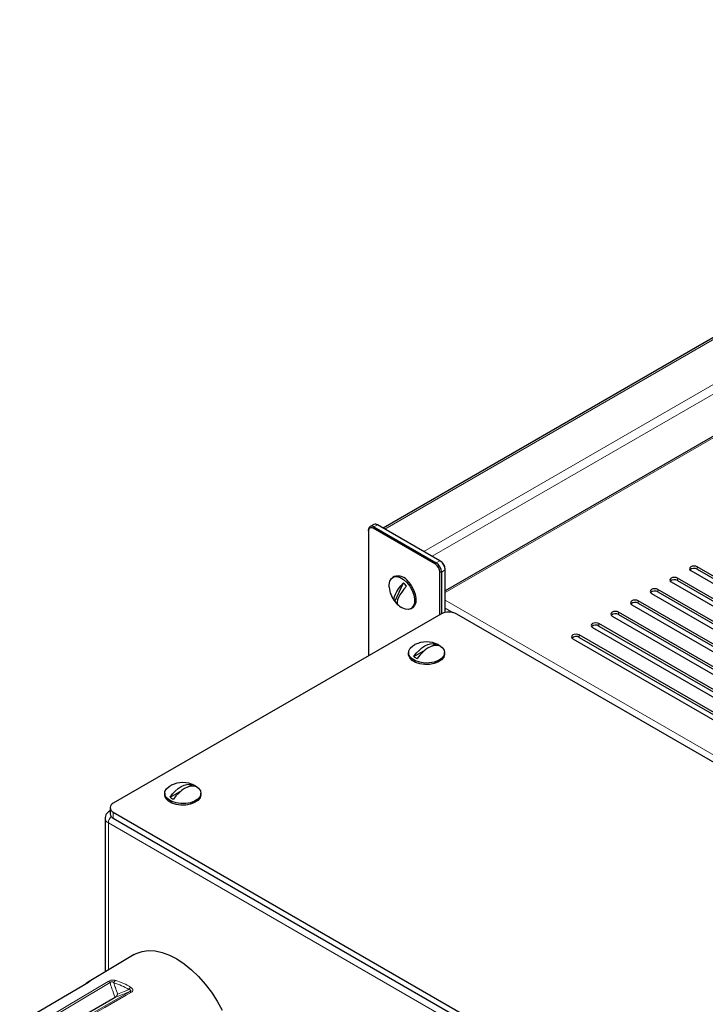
# Model space of a CAD drawing. Header units: millimetres. Extents: x 1 to 419, y 2 to 295.
# Tile 17 of 59: x 59 to 96, y 84 to 137. Entities that reach past the tile are written whole.
import ezdxf

# ---------------------------------------------------------------- set-up
doc = ezdxf.new("R2010")
doc.units = ezdxf.units.MM

msp = doc.modelspace()

# ---------------------------------------------------------------- linework, layer by layer
at = {"color": 7, "linetype": 'Continuous', "lineweight": 25}
for p, q in [((126.0355, 136.919), (78.5021, 109.4786)), ((126.0287, 131.5896), (81.8468, 106.084)), ((77.9982, 109.6738), (77.8002, 109.5595)), ((78.0002, 109.5397), (81.366, 107.5967)), ((81.564, 107.7109), (78.1982, 109.654)), ((77.7173, 109.3274), (77.7173, 109.3764)), ((77.7173, 109.3274), (77.7173, 102.5835)), ((81.3236, 107.5232), (77.9578, 109.4662)), ((81.564, 107.7109), (81.6064, 107.6864)), ((104.5308, 102.1426), (95.4516, 107.384)), ((79.0966, 106.8568), (79.0259, 106.816)), ((81.564, 104.8041), (81.564, 107.1068)), ((81.6489, 107.1068), (81.6489, 104.8521)), ((81.8468, 107.2211), (81.8468, 107.27)), ((81.8468, 104.9188), (81.8468, 107.2211)), ((95.098, 107.1799), (104.1773, 101.9385)), ((95.4516, 107.2533), (104.5308, 102.012)), ((79.1238, 105.5231), (79.5925, 106.5194)), ((94.0374, 106.5676), (103.1166, 101.3262)), ((103.4702, 101.5303), (94.3909, 106.7717)), ((94.3909, 106.641), (103.4702, 101.3997)), ((92.9767, 105.9553), (102.056, 100.7139)), ((102.4095, 100.918), (93.3303, 106.1594)), ((93.3303, 106.0287), (102.4095, 100.7874)), ((91.916, 105.343), (100.9953, 100.1016)), ((101.3488, 100.3057), (92.2696, 105.5471)), ((92.2696, 105.4164), (101.3488, 100.1751)), ((81.6206, 104.8368), (63.9429, 94.6317)), ((80.0009, 105.1272), (80.0716, 105.168)), ((124.1884, 80.7527), (82.4691, 104.8368)), ((90.8554, 104.7306), (99.9346, 99.4893)), ((100.2882, 99.6934), (91.2089, 104.9348)), ((91.2089, 104.8041), (100.2882, 99.5628)), ((99.2275, 99.0811), (90.1483, 104.3224)), ((90.1483, 104.1918), (99.2275, 98.9505)), ((98.1669, 98.4688), (89.0876, 103.7101)), ((89.7947, 104.1183), (98.874, 98.877)), ((81.0769, 103.0779), (81.3473, 103.234)), ((88.7341, 103.506), (97.8133, 98.2647)), ((89.0876, 103.5795), (98.1669, 98.3382)), ((79.8678, 102.755), (79.8678, 102.6733)), ((80.1544, 102.5453), (80.7925, 102.9137)), ((81.8178, 102.6733), (81.8178, 102.755)), ((66.7156, 95.1624), (66.7156, 95.0807)), ((67.0022, 94.9527), (67.6403, 95.3211)), ((67.9247, 95.4853), (68.1951, 95.6414)), ((68.6656, 95.0807), (68.6656, 95.1624)), ((63.7672, 94.2138), (63.7405, 94.1984)), ((63.7672, 94.3868), (63.7672, 94.0601)), ((63.9429, 94.1418), (105.6622, 70.0578)), ((63.4985, 93.807), (63.4985, 85.521)), ((63.9429, 93.8152), (105.6622, 69.7312)), ((65.0734, 86.4528), (62.5439, 84.9563)), ((62.5944, 84.9573), (58.8908, 82.772)), ((64.0371, 84.145), (60.2813, 81.9768))]:
    msp.add_line(p, q, dxfattribs=at)
at = {"color": 8, "linetype": 'Continuous', "lineweight": 18}
for p, q in [((78.5958, 109.4245), (126.1389, 136.8705)), ((80.6888, 108.2162), (126.0258, 134.3886)), ((126.252, 133.9967), (81.1414, 107.9549)), ((126.0976, 131.5415), (81.8468, 105.9961)), ((77.9578, 109.4662), (78.0002, 109.5397)), ((78.1982, 109.654), (78.0002, 109.5397)), ((81.3236, 107.5232), (81.366, 107.5967)), ((81.366, 107.5967), (81.564, 107.7109)), ((95.4516, 107.2533), (95.4516, 107.384)), ((81.564, 107.1068), (81.6489, 107.1068)), ((81.8468, 107.2211), (81.6489, 107.1068)), ((94.3909, 106.641), (94.3909, 106.7717)), ((93.3303, 106.0287), (93.3303, 106.1594)), ((81.8468, 105.5879), (124.2732, 81.0956)), ((92.2696, 105.4164), (92.2696, 105.5471)), ((82.2884, 104.9084), (81.8468, 105.1633)), ((91.2089, 104.8041), (91.2089, 104.9348)), ((90.1483, 104.1918), (90.1483, 104.3224)), ((89.0876, 103.5795), (89.0876, 103.7101)), ((63.7672, 94.2094), (63.7404, 94.1984)), ((63.9429, 94.1418), (63.9429, 93.8152)), ((105.6763, 69.3148), (63.6742, 93.5621)), ((63.6742, 93.5621), (63.6742, 85.625)), ((63.7636, 84.9414), (60.1105, 82.7587)), ((61.0882, 82.3078), (64.8233, 84.4527))]:
    msp.add_line(p, q, dxfattribs=at)
at = {"color": 7, "linetype": 'Continuous', "lineweight": 25, "flags": 128}
for points in [[(95.4516, 107.384), (95.3705, 107.4153), (95.2748, 107.4262), (95.1791, 107.4153), (95.098, 107.384), (95.0438, 107.3372), (95.0248, 107.2819), (95.0438, 107.2267), (95.098, 107.1799)], [(78.8269, 106.2944), (78.8253, 106.4183), (78.8624, 106.6094), (78.9477, 106.7533), (79.0751, 106.8391), (79.2349, 106.8606), (79.4154, 106.8162), (79.6031, 106.7091), (79.7842, 106.5474)], [(79.1238, 105.5231), (79.094, 105.5885), (79.0908, 105.6761), (79.1144, 105.784), (79.1643, 105.9094), (79.2392, 106.0492), (79.3372, 106.1999), (79.4559, 106.358), (79.5925, 106.5194)], [(79.7615, 106.3384), (79.625, 106.177), (79.5062, 106.0189), (79.4082, 105.8682), (79.3334, 105.7284), (79.2835, 105.603), (79.2599, 105.4951), (79.263, 105.4075), (79.2929, 105.3421)], [(79.7842, 106.5474), (79.9452, 106.3429), (80.0742, 106.1109), (80.1616, 105.8685), (80.2009, 105.6338), (80.1892, 105.4242), (80.1274, 105.2551), (80.0201, 105.1392), (79.8752, 105.085), (79.7034, 105.0966), (79.5176, 105.1731), (79.4496, 105.2157)], [(79.8549, 106.5882), (80.0159, 106.3837), (80.1449, 106.1517), (80.2323, 105.9094), (80.2716, 105.6747), (80.2599, 105.465), (80.1982, 105.296), (80.0908, 105.18), (80.0716, 105.168)], [(94.3909, 106.7717), (94.3098, 106.803), (94.2141, 106.8139), (94.1185, 106.803), (94.0374, 106.7717), (93.9832, 106.7248), (93.9641, 106.6696), (93.9832, 106.6144), (94.0374, 106.5676)], [(93.3303, 106.1594), (93.2492, 106.1906), (93.1535, 106.2016), (93.0578, 106.1906), (92.9767, 106.1594), (92.9225, 106.1125), (92.9035, 106.0573), (92.9225, 106.0021), (92.9767, 105.9553)], [(92.2696, 105.5471), (92.1885, 105.5783), (92.0928, 105.5893), (91.9971, 105.5783), (91.916, 105.5471), (91.8618, 105.5002), (91.8428, 105.445), (91.8618, 105.3898), (91.916, 105.343)], [(91.2089, 104.9348), (91.1278, 104.966), (91.0322, 104.977), (90.9365, 104.966), (90.8554, 104.9348), (90.8012, 104.8879), (90.7822, 104.8327), (90.8012, 104.7775), (90.8554, 104.7306)], [(90.1483, 104.3224), (90.0672, 104.3537), (89.9715, 104.3647), (89.8758, 104.3537), (89.7947, 104.3224), (89.7405, 104.2756), (89.7215, 104.2204), (89.7405, 104.1652), (89.7947, 104.1183)], [(89.0876, 103.7101), (89.0065, 103.7414), (88.9108, 103.7524), (88.8152, 103.7414), (88.7341, 103.7101), (88.6799, 103.6633), (88.6608, 103.6081), (88.6799, 103.5529), (88.7341, 103.506)], [(81.4658, 103.1879), (81.5322, 103.153), (81.6926, 103.0308), (81.79, 102.8882), (81.8172, 102.7357), (81.7721, 102.5847), (81.658, 102.4463), (81.4835, 102.3307), (81.2615, 102.2467), (81.0084, 102.2003), (80.743, 102.195), (80.4851, 102.2313), (80.2536, 102.3065), (80.0659, 102.4149), (79.9357, 102.5485), (79.8729, 102.6974), (79.8819, 102.8506), (79.9623, 102.9967), (80.1079, 103.1249), (80.2197, 103.1879)], [(80.1544, 102.5453), (80.2901, 102.7198), (80.4372, 102.8751), (80.5921, 103.0074), (80.7508, 103.1135), (80.9096, 103.1907), (81.0644, 103.2372), (81.2115, 103.2517), (81.3473, 103.234)], [(81.5311, 103.1279), (81.3954, 103.1456), (81.2483, 103.131), (81.0934, 103.0846), (80.9347, 103.0074), (80.7759, 102.9013), (80.6211, 102.769), (80.474, 102.6137), (80.3382, 102.4392)], [(81.8178, 102.6733), (81.8172, 102.6541), (81.7721, 102.503), (81.658, 102.3646), (81.4835, 102.2491), (81.2615, 102.165), (81.0084, 102.1186), (80.743, 102.1134), (80.4851, 102.1497), (80.2536, 102.2248), (80.0659, 102.3332), (79.9357, 102.4668), (79.8729, 102.6157), (79.8678, 102.6733)], [(68.3136, 95.5953), (68.38, 95.5604), (68.5404, 95.4382), (68.6378, 95.2956), (68.665, 95.1431), (68.6199, 94.9921), (68.5058, 94.8537), (68.3313, 94.7381), (68.1093, 94.6541), (67.8562, 94.6077), (67.5909, 94.6025), (67.3329, 94.6387), (67.1014, 94.7139), (66.9137, 94.8223), (66.7835, 94.9559), (66.7207, 95.1048), (66.7297, 95.258), (66.8101, 95.4041), (66.9557, 95.5323), (67.0676, 95.5953)], [(67.0022, 94.9527), (67.1379, 95.1272), (67.2851, 95.2825), (67.4399, 95.4148), (67.5986, 95.5209), (67.7574, 95.5981), (67.9122, 95.6446), (68.0593, 95.6591), (68.1951, 95.6414)], [(68.379, 95.5353), (68.2432, 95.553), (68.0961, 95.5384), (67.9412, 95.492), (67.7825, 95.4148), (67.6237, 95.3087), (67.4689, 95.1764), (67.3218, 95.0211), (67.186, 94.8466)], [(68.6656, 95.0807), (68.665, 95.0615), (68.6199, 94.9104), (68.5058, 94.772), (68.3313, 94.6565), (68.1093, 94.5724), (67.8562, 94.526), (67.5909, 94.5208), (67.3329, 94.5571), (67.1014, 94.6322), (66.9137, 94.7406), (66.7835, 94.8742), (66.7207, 95.0231), (66.7156, 95.0807)], [(65.0734, 86.4528), (65.1814, 86.5109), (65.4918, 86.6224), (65.8312, 86.6699), (66.1944, 86.6526), (66.5757, 86.5709), (66.9689, 86.4259), (67.3679, 86.2201), (67.7665, 85.9566), (68.1582, 85.6395), (68.5371, 85.274), (68.8969, 84.8657), (69.2322, 84.4211), (69.5376, 83.9473), (69.8083, 83.4516)], [(62.486, 84.9202), (62.5513, 84.9607), (62.6249, 85.0009)]]:
    msp.add_lwpolyline(points, dxfattribs=at)
at = {"color": 8, "linetype": 'Continuous', "lineweight": 18, "flags": 128}
for points in [[(62.6055, 84.9626), (62.322, 84.7954), (61.1882, 84.1267), (58.9006, 82.7772)], [(60.0085, 82.8249), (60.2878, 82.9919), (61.4053, 83.6601), (63.66, 85.0079)], [(62.6055, 84.9626), (62.5958, 84.9582), (62.5944, 84.9574)], [(64.921, 84.4265), (64.6351, 84.2625), (63.4916, 83.6064), (61.1842, 82.2827)]]:
    msp.add_lwpolyline(points, dxfattribs=at)
at = {"color": 7, "linetype": 'Continuous', "lineweight": 25}
for centre, radius, start, end in [((77.8898, 109.4043), 0.1747, 50.79671, 189.21404), ((77.8639, 109.3512), 0.1485, 50.79671, 189.21404), ((78.081, 109.4904), 0.2012, 54.38242, 114.30712), ((81.042, 107.083), 0.5225, 2.60548, 57.39452), ((81.0348, 107.0788), 0.6147, 2.60548, 57.39452), ((81.2328, 107.1931), 0.6147, 2.60548, 57.39452), ((81.3249, 107.2463), 0.5225, 2.60548, 57.39452), ((79.2999, 106.2259), 0.6628, 33.13255, 107.85575), ((95.2782, 106.9465), 0.3524, 60.53502, 129.96505), ((80.2635, 106.4046), 1.4408, 184.38733, 219.33024), ((78.7516, 105.5646), 1.2723, 37.46266, 48.6342), ((94.2176, 106.3342), 0.3524, 60.53502, 129.96505), ((93.1569, 105.7219), 0.3524, 60.53502, 129.96505), ((80.1337, 106.297), 1.2723, 217.46266, 228.6342), ((80.2635, 106.4046), 1.4408, 219.33024, 223.04843), ((80.2635, 106.4046), 1.4408, 223.04843, 235.6073), ((92.0963, 105.1096), 0.3524, 60.53502, 129.96505), ((82.0448, 104.018), 0.9222, 62.60967, 117.39033), ((91.0356, 104.4973), 0.3524, 60.53502, 129.96505), ((89.9749, 103.885), 0.3524, 60.53502, 129.96504), ((80.8428, 101.8887), 1.4408, 64.3803, 115.6197), ((81.0416, 102.4922), 0.8024, 52.40103, 67.60435), ((88.9143, 103.2727), 0.3524, 60.53502, 129.96505), ((80.6439, 103.1811), 0.8024, 232.40103, 247.60435), ((67.6906, 94.2962), 1.4408, 64.3803, 115.6197), ((67.8894, 94.8996), 0.8024, 52.40103, 67.60435), ((64.0359, 94.3868), 0.262, 110.78342, 249.21658), ((67.4917, 95.5885), 0.8024, 232.40103, 247.60435), ((64.0674, 94.0901), 0.3018, 185.6948, 245.62534)]:
    msp.add_arc(centre, radius, start, end, dxfattribs=at)
at = {"color": 8, "linetype": 'Continuous', "lineweight": 18}
for centre, radius, start, end in [((63.7926, 93.8324), 0.2951, 184.60139, 246.34127), ((64.1774, 93.5353), 0.5039, 133.17276, 176.95376), ((64.1991, 84.8659), 0.2354, 123.0847, 162.72819), ((62.9849, 81.6368), 3.5942, 58.06943, 72.418), ((62.6988, 84.8785), 0.1429, 121.12898, 151.56411), ((63.6055, 84.8091), 0.2062, 39.91902, 74.65722), ((62.9063, 81.5655), 3.5354, 58.06943, 72.418), ((65.0517, 84.4269), 0.3086, 122.51356, 153.22292), ((64.8439, 84.3345), 0.12, 50.02978, 99.85716)]:
    msp.add_arc(centre, radius, start, end, dxfattribs=at)
at = {"color": 7, "linetype": 'Continuous', "lineweight": 25}
for points, knots in [([(63.7405, 94.1984), (63.7046, 94.1746), (63.6252, 94.1219), (63.5405, 94.0032), (63.4944, 93.8886), (63.503, 93.8236), (63.5049, 93.8094)], [0, 0, 0, 0, 0.268189, 0.5924318, 0.9113284, 1, 1, 1, 1]), ([(62.6551, 84.9958), (62.6549, 84.9957), (62.6545, 84.9954), (62.6458, 84.9891), (62.6268, 84.9768), (62.6052, 84.9639), (62.5937, 84.9571)], [0, 0, 0, 0, 0.1112244, 0.3163263, 0.6369143, 1, 1, 1, 1]), ([(64.1739, 84.3191), (64.1738, 84.3188), (64.163, 84.2937), (64.138, 84.2467), (64.0915, 84.1844), (64.0552, 84.1582), (64.0371, 84.145)], [0, 0, 0, 0, 0.0053747, 0.3450478, 0.6715178, 1, 1, 1, 1])]:
    msp.add_open_spline(points, degree=3, knots=knots, dxfattribs=at)
at = {"color": 8, "linetype": 'Continuous', "lineweight": 18}
for points, knots in [([(64.0706, 85.0631), (64.0381, 85.071), (63.9856, 85.0839), (63.8943, 85.0834), (63.8104, 85.0706), (63.7264, 85.0439), (63.682, 85.0199), (63.66, 85.0079)], [0, 0, 0, 0, 0.2794238, 0.4525565, 0.6278339, 0.8153207, 1, 1, 1, 1]), ([(62.6055, 84.9626), (62.6262, 84.9751), (62.6647, 84.9984), (62.6962, 85.022), (62.7024, 85.0325), (62.6804, 85.0278), (62.645, 85.0106), (62.6249, 85.0009)], [0, 0, 0, 0, 0.1966359, 0.3640392, 0.5338551, 0.7360973, 1, 1, 1, 1]), ([(63.7636, 84.9414), (63.7725, 84.9522), (63.7858, 84.9683), (63.8126, 84.984), (63.8348, 84.9913), (63.856, 84.9933), (63.8848, 84.9904), (63.9288, 84.9743), (63.9562, 84.951), (63.9743, 84.9358)], [0, 0, 0, 0, 0.1846695, 0.2740357, 0.3456528, 0.4306293, 0.4963859, 0.6692526, 1, 1, 1, 1]), ([(64.0371, 84.145), (63.9781, 84.3001), (63.8773, 84.5649), (63.7969, 84.8311), (63.7636, 84.9414)], [0, 0, 0, 0, 0.5856917, 1, 1, 1, 1]), ([(63.9743, 84.9358), (63.9997, 84.849), (64.06, 84.6431), (64.1322, 84.4379), (64.1739, 84.3191)], [0, 0, 0, 0, 0.4212514, 1, 1, 1, 1]), ([(64.1739, 84.3191), (64.2887, 84.3657), (64.487, 84.4462), (64.6905, 84.5305), (64.7762, 84.566)], [0, 0, 0, 0, 0.5787486, 1, 1, 1, 1]), ([(64.7762, 84.566), (64.8, 84.5616), (64.8391, 84.5543), (64.8745, 84.5343), (64.8833, 84.5171), (64.8828, 84.5039), (64.8765, 84.4918), (64.8607, 84.475), (64.842, 84.4626), (64.8264, 84.4543), (64.8233, 84.4527)], [0, 0, 0, 0, 0.3138748, 0.5158658, 0.603506, 0.6608777, 0.7478225, 0.8040277, 0.961946, 1, 1, 1, 1]), ([(64.921, 84.4265), (64.9416, 84.4405), (64.9797, 84.4666), (65.0051, 84.5182), (65.0011, 84.5729), (64.963, 84.6335), (64.9137, 84.6678), (64.8858, 84.6872)], [0, 0, 0, 0, 0.1966359, 0.3640392, 0.5338551, 0.7360973, 1, 1, 1, 1]), ([(64.8233, 84.4527), (64.7128, 84.4088), (64.446, 84.3026), (64.1881, 84.2032), (64.0371, 84.145)], [0, 0, 0, 0, 0.4143083, 1, 1, 1, 1])]:
    msp.add_open_spline(points, degree=3, knots=knots, dxfattribs=at)

doc.saveas('drawing.dxf')
